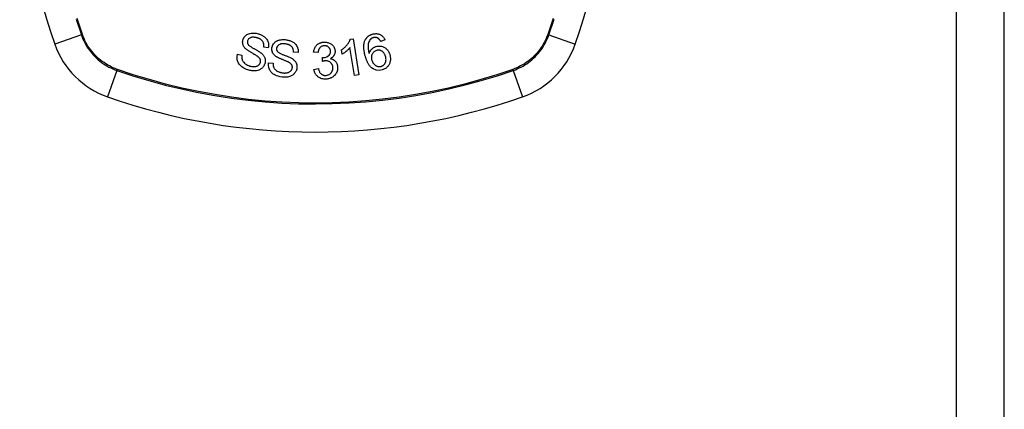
# Model space of a CAD drawing. Header units: inches. Extents: x 23 to 567, y 61 to 264.
# Tile 124 of 256: x 239.737 to 241.772, y 159.387 to 160.192. Entities that reach past the tile are written whole.
import ezdxf

# ---------------------------------------------------------------- set-up
doc = ezdxf.new("R2010")
doc.units = ezdxf.units.IN
doc.header["$MEASUREMENT"] = 0
doc.layers.add('Visible Edges(ANSI)', color=7, linetype='Continuous', lineweight=25)
doc.layers.add('Visible Tangent Edges(ANSI)', color=7, linetype='Continuous', lineweight=25)

msp = doc.modelspace()

# ---------------------------------------------------------------- linework, layer by layer
at = {"layer": 'Visible Edges(ANSI)'}
for p, q in [((241.7716, 144.7099), (241.7716, 176.4299)), ((240.2508, 160.1336), (240.2415, 160.1355)), ((240.4204, 160.1515), (240.4262, 160.1524)), ((240.4262, 160.1524), (240.4384, 160.0782)), ((240.492, 160.1501), (240.4834, 160.1468)), ((240.1874, 160.1208), (240.1966, 160.119)), ((240.3125, 160.1244), (240.303, 160.125)), ((240.3538, 160.1239), (240.3445, 160.1252)), ((240.4035, 160.1206), (240.402, 160.1294)), ((240.4293, 160.0767), (240.4198, 160.1345)), ((240.2514, 160.1029), (240.2608, 160.1024)), ((240.3627, 160.1057), (240.3633, 160.1138)), ((240.3452, 160.0892), (240.3544, 160.0908)), ((240.4384, 160.0782), (240.4293, 160.0767))]:
    msp.add_line(p, q, dxfattribs=at)
at = {"layer": 'Visible Edges(ANSI)', "flags": 128}
for points in [[(240.1987, 160.1504), (240.199, 160.1513), (240.1994, 160.1522), (240.1998, 160.1531), (240.2002, 160.154), (240.2007, 160.1549), (240.2012, 160.1557), (240.2018, 160.1565), (240.2024, 160.1573), (240.2031, 160.1581), (240.2038, 160.1588), (240.2045, 160.1595), (240.2054, 160.1602), (240.2067, 160.1611), (240.2085, 160.1622), (240.2108, 160.1631), (240.2132, 160.1638), (240.2156, 160.1642), (240.2179, 160.1644), (240.2199, 160.1645), (240.2219, 160.1644), (240.224, 160.1642), (240.2259, 160.1639), (240.2279, 160.1635), (240.2299, 160.1629)], [(240.2278, 160.1544), (240.2271, 160.1546), (240.2264, 160.1548), (240.2257, 160.155), (240.225, 160.1551), (240.2243, 160.1553), (240.2236, 160.1554), (240.2229, 160.1555), (240.2221, 160.1556), (240.2214, 160.1557), (240.2207, 160.1558), (240.22, 160.1558), (240.2192, 160.1558), (240.2185, 160.1558), (240.2178, 160.1557), (240.217, 160.1556), (240.2162, 160.1555), (240.2151, 160.1552), (240.2139, 160.1547), (240.2126, 160.154), (240.2113, 160.1532), (240.2102, 160.1522), (240.2093, 160.151), (240.2086, 160.1498), (240.2081, 160.1484)], [(240.2299, 160.1629), (240.2315, 160.1625), (240.233, 160.1619), (240.2346, 160.1613), (240.2361, 160.1607), (240.2376, 160.16), (240.239, 160.1592), (240.2405, 160.1583), (240.2418, 160.1574), (240.2431, 160.1564), (240.2445, 160.1553), (240.2458, 160.154), (240.2471, 160.1525), (240.2483, 160.1508), (240.2493, 160.149), (240.2501, 160.1472), (240.2507, 160.1455), (240.2511, 160.1439), (240.2514, 160.1424), (240.2515, 160.1409), (240.2516, 160.1395), (240.2515, 160.138), (240.2514, 160.1365), (240.2512, 160.1351), (240.2508, 160.1336)], [(240.4506, 160.1487), (240.4509, 160.1495), (240.4513, 160.1503), (240.4517, 160.1511), (240.4522, 160.1518), (240.4527, 160.1526), (240.4532, 160.1533), (240.4537, 160.154), (240.4543, 160.1547), (240.4548, 160.1554), (240.4555, 160.156), (240.4561, 160.1566), (240.4568, 160.1572), (240.4575, 160.1578), (240.4582, 160.1583), (240.4589, 160.1588), (240.4597, 160.1593), (240.4605, 160.1598), (240.4613, 160.1602), (240.4621, 160.1606), (240.4629, 160.1609), (240.4638, 160.1613), (240.4646, 160.1616), (240.4655, 160.1619), (240.4664, 160.1622)], [(240.4664, 160.1622), (240.4677, 160.1625), (240.469, 160.1628), (240.4703, 160.163), (240.4716, 160.1631), (240.473, 160.1632), (240.4743, 160.1632), (240.4757, 160.1631), (240.477, 160.1629), (240.4782, 160.1626), (240.4795, 160.1623), (240.4807, 160.1618), (240.4819, 160.1613), (240.4831, 160.1607), (240.4842, 160.16), (240.4852, 160.1592), (240.4862, 160.1584), (240.4871, 160.1575), (240.488, 160.1566), (240.4888, 160.1556), (240.4896, 160.1545), (240.4903, 160.1535), (240.4909, 160.1524), (240.4915, 160.1512), (240.492, 160.1501)], [(240.2045, 160.1318), (240.2036, 160.1326), (240.2028, 160.1335), (240.2021, 160.1344), (240.2013, 160.1353), (240.2007, 160.1363), (240.2001, 160.1373), (240.1996, 160.1383), (240.1991, 160.1393), (240.1988, 160.1402), (240.1986, 160.1411), (240.1984, 160.1419), (240.1982, 160.1427), (240.1981, 160.1434), (240.1981, 160.144), (240.198, 160.1447), (240.198, 160.1453), (240.198, 160.1459), (240.198, 160.1466), (240.1981, 160.1472), (240.1982, 160.1478), (240.1983, 160.1485), (240.1984, 160.1491), (240.1986, 160.1497), (240.1987, 160.1504)], [(240.2081, 160.1484), (240.208, 160.1481), (240.2079, 160.1478), (240.2079, 160.1475), (240.2078, 160.1472), (240.2078, 160.1468), (240.2077, 160.1465), (240.2077, 160.1462), (240.2077, 160.1459), (240.2077, 160.1456), (240.2077, 160.1453), (240.2077, 160.145), (240.2078, 160.1447), (240.2078, 160.1444), (240.2079, 160.144), (240.2079, 160.1437), (240.208, 160.1434), (240.2081, 160.1431), (240.2082, 160.1428), (240.2083, 160.1425), (240.2085, 160.1423), (240.2086, 160.142), (240.2087, 160.1417), (240.2089, 160.1414), (240.2091, 160.1411)], [(240.2091, 160.1411), (240.2096, 160.1404), (240.2103, 160.1396), (240.2112, 160.1388), (240.2123, 160.138), (240.2134, 160.1372), (240.2146, 160.1364), (240.2158, 160.1356), (240.217, 160.1348), (240.2181, 160.1341), (240.2192, 160.1335), (240.2204, 160.1328), (240.2215, 160.1322), (240.2226, 160.1316), (240.2238, 160.1309), (240.225, 160.1303), (240.2262, 160.1296), (240.2274, 160.1288), (240.2288, 160.1281), (240.2302, 160.1272), (240.2316, 160.1263), (240.233, 160.1254), (240.2344, 160.1245), (240.2356, 160.1236), (240.2368, 160.1227)], [(240.2415, 160.1355), (240.2417, 160.1368), (240.2418, 160.138), (240.2419, 160.1393), (240.2418, 160.1406), (240.2417, 160.1418), (240.2414, 160.1431), (240.241, 160.1443), (240.2406, 160.1455), (240.2399, 160.1466), (240.2393, 160.1476), (240.2386, 160.1485), (240.2379, 160.1492), (240.2371, 160.1499), (240.2364, 160.1505), (240.2356, 160.151), (240.2348, 160.1515), (240.234, 160.152), (240.2332, 160.1524), (240.2323, 160.1528), (240.2314, 160.1532), (240.2306, 160.1535), (240.2297, 160.1539), (240.2288, 160.1542), (240.2278, 160.1544)], [(240.2586, 160.1337), (240.259, 160.1359), (240.2596, 160.1379), (240.2606, 160.1399), (240.2617, 160.1418), (240.263, 160.1435), (240.2643, 160.1449), (240.2655, 160.146), (240.2665, 160.1467), (240.2674, 160.1473), (240.2682, 160.1478), (240.2691, 160.1482), (240.27, 160.1487), (240.2709, 160.149), (240.2719, 160.1494), (240.2728, 160.1497), (240.2738, 160.1499), (240.275, 160.1502), (240.2763, 160.1505), (240.2779, 160.1507), (240.2797, 160.1509), (240.2817, 160.1509), (240.2837, 160.1509), (240.2857, 160.1508), (240.2876, 160.1505)], [(240.2868, 160.1418), (240.2862, 160.1419), (240.2855, 160.142), (240.2849, 160.142), (240.2842, 160.1421), (240.2836, 160.1421), (240.283, 160.1422), (240.2823, 160.1422), (240.2817, 160.1422), (240.281, 160.1422), (240.2804, 160.1422), (240.2797, 160.1421), (240.279, 160.1421), (240.2784, 160.142), (240.2778, 160.1419), (240.2771, 160.1418), (240.2765, 160.1416), (240.2759, 160.1415), (240.2753, 160.1413), (240.2745, 160.1409), (240.273, 160.1402), (240.2712, 160.1388), (240.2697, 160.1372), (240.2687, 160.1352), (240.2681, 160.1331)], [(240.303, 160.125), (240.303, 160.1266), (240.3029, 160.1282), (240.3026, 160.1299), (240.3022, 160.1314), (240.3016, 160.133), (240.3008, 160.1344), (240.2999, 160.1357), (240.2991, 160.1367), (240.2983, 160.1374), (240.2976, 160.1379), (240.297, 160.1384), (240.2963, 160.1388), (240.2956, 160.1392), (240.2948, 160.1396), (240.2941, 160.1399), (240.2933, 160.1402), (240.2925, 160.1405), (240.2917, 160.1408), (240.2909, 160.141), (240.2901, 160.1412), (240.2893, 160.1414), (240.2885, 160.1415), (240.2877, 160.1417), (240.2868, 160.1418)], [(240.2876, 160.1505), (240.2892, 160.1503), (240.2907, 160.15), (240.2922, 160.1497), (240.2937, 160.1493), (240.2952, 160.1488), (240.2966, 160.1483), (240.298, 160.1477), (240.2994, 160.1471), (240.3008, 160.1464), (240.3022, 160.1456), (240.3036, 160.1446), (240.3052, 160.1435), (240.3067, 160.142), (240.3082, 160.1404), (240.3094, 160.1386), (240.3103, 160.1369), (240.3111, 160.1352), (240.3116, 160.1337), (240.3121, 160.1322), (240.3124, 160.1306), (240.3125, 160.1291), (240.3126, 160.1275), (240.3126, 160.126), (240.3125, 160.1244)], [(240.3445, 160.1252), (240.3448, 160.1269), (240.3451, 160.1286), (240.3456, 160.1303), (240.3462, 160.1319), (240.3469, 160.1335), (240.3477, 160.1351), (240.3486, 160.1365), (240.3496, 160.1378), (240.3505, 160.1388), (240.3514, 160.1398), (240.3523, 160.1406), (240.3532, 160.1413), (240.3541, 160.1419), (240.3551, 160.1425), (240.3561, 160.1431), (240.3571, 160.1436), (240.3582, 160.144), (240.3593, 160.1444), (240.3604, 160.1448), (240.3615, 160.145), (240.3626, 160.1453), (240.3638, 160.1454), (240.365, 160.1456), (240.3661, 160.1456)], [(240.3667, 160.1381), (240.3654, 160.138), (240.3641, 160.1378), (240.3628, 160.1374), (240.3616, 160.137), (240.3605, 160.1364), (240.3595, 160.1357), (240.3587, 160.1351), (240.358, 160.1345), (240.3575, 160.1339), (240.3571, 160.1334), (240.3566, 160.1328), (240.3562, 160.1322), (240.3559, 160.1316), (240.3556, 160.1309), (240.3553, 160.1303), (240.355, 160.1296), (240.3548, 160.1289), (240.3545, 160.1282), (240.3544, 160.1275), (240.3542, 160.1268), (240.3541, 160.1261), (240.3539, 160.1254), (240.3538, 160.1246), (240.3538, 160.1239)], [(240.3661, 160.1456), (240.3678, 160.1457), (240.3694, 160.1456), (240.371, 160.1454), (240.3726, 160.1451), (240.3742, 160.1447), (240.3757, 160.1443), (240.3772, 160.1437), (240.3787, 160.143), (240.3801, 160.1422), (240.3814, 160.1413), (240.3826, 160.1404), (240.3837, 160.1393), (240.3847, 160.1382), (240.3855, 160.1371), (240.3862, 160.1361), (240.3868, 160.1351), (240.3873, 160.1341), (240.3877, 160.1332), (240.388, 160.1322), (240.3883, 160.1313), (240.3886, 160.1303), (240.3888, 160.1293), (240.3889, 160.1283), (240.389, 160.1272)], [(240.3795, 160.127), (240.3794, 160.1277), (240.3793, 160.1285), (240.3792, 160.1293), (240.379, 160.13), (240.3787, 160.1307), (240.3785, 160.1315), (240.3781, 160.1321), (240.3777, 160.1328), (240.3773, 160.1334), (240.3768, 160.1341), (240.3762, 160.1346), (240.3757, 160.1352), (240.375, 160.1357), (240.3744, 160.1362), (240.3737, 160.1366), (240.373, 160.137), (240.3723, 160.1373), (240.3715, 160.1375), (240.3707, 160.1378), (240.3699, 160.1379), (240.3691, 160.138), (240.3683, 160.1381), (240.3675, 160.1381), (240.3667, 160.1381)], [(240.402, 160.1294), (240.4035, 160.1304), (240.4049, 160.1315), (240.4062, 160.1325), (240.4074, 160.1335), (240.4085, 160.1345), (240.4096, 160.1355), (240.4106, 160.1365), (240.4115, 160.1375), (240.4124, 160.1384), (240.4132, 160.1394), (240.414, 160.1403), (240.4147, 160.1412), (240.4153, 160.1421), (240.4159, 160.1429), (240.4165, 160.1437), (240.417, 160.1445), (240.4175, 160.1453), (240.418, 160.1462), (240.4185, 160.147), (240.4189, 160.1479), (240.4193, 160.1488), (240.4197, 160.1497), (240.4201, 160.1506), (240.4204, 160.1515)], [(240.4516, 160.1161), (240.4512, 160.1175), (240.4508, 160.1189), (240.4504, 160.1204), (240.4501, 160.1218), (240.4498, 160.1232), (240.4495, 160.1246), (240.4492, 160.1261), (240.449, 160.1275), (240.4488, 160.1289), (240.4486, 160.1303), (240.4485, 160.1317), (240.4484, 160.1331), (240.4483, 160.1345), (240.4483, 160.1358), (240.4483, 160.1372), (240.4484, 160.1385), (240.4485, 160.1398), (240.4486, 160.1411), (240.4488, 160.1424), (240.449, 160.1437), (240.4493, 160.145), (240.4497, 160.1462), (240.4501, 160.1475), (240.4506, 160.1487)], [(240.4611, 160.1503), (240.4598, 160.1483), (240.4588, 160.1463), (240.458, 160.1441), (240.4575, 160.1419), (240.4571, 160.1398), (240.457, 160.138), (240.457, 160.1365), (240.457, 160.1355), (240.457, 160.1347), (240.4571, 160.1338), (240.4572, 160.133), (240.4573, 160.1321), (240.4574, 160.1313), (240.4575, 160.1304), (240.4577, 160.1296), (240.4578, 160.1287), (240.458, 160.1278), (240.4581, 160.127), (240.4583, 160.1261), (240.4585, 160.1253), (240.4587, 160.1245), (240.4589, 160.1236), (240.4592, 160.1228), (240.4594, 160.122)], [(240.4594, 160.122), (240.4596, 160.1227), (240.4598, 160.1233), (240.46, 160.124), (240.4603, 160.1246), (240.4606, 160.1252), (240.4609, 160.1258), (240.4612, 160.1264), (240.4615, 160.127), (240.4619, 160.1276), (240.4623, 160.1282), (240.4628, 160.1289), (240.4633, 160.1295), (240.4639, 160.1302), (240.4645, 160.1309), (240.4653, 160.1317), (240.4661, 160.1324), (240.467, 160.1331), (240.4679, 160.1338), (240.4689, 160.1344), (240.4699, 160.1349), (240.4709, 160.1355), (240.4719, 160.1359), (240.473, 160.1363), (240.4741, 160.1367)], [(240.4679, 160.1547), (240.4676, 160.1546), (240.4672, 160.1545), (240.4669, 160.1544), (240.4666, 160.1543), (240.4662, 160.1542), (240.4659, 160.154), (240.4656, 160.1539), (240.4653, 160.1537), (240.465, 160.1536), (240.4647, 160.1534), (240.4644, 160.1532), (240.4641, 160.153), (240.4638, 160.1528), (240.4635, 160.1526), (240.4633, 160.1524), (240.463, 160.1522), (240.4628, 160.152), (240.4625, 160.1518), (240.4623, 160.1515), (240.462, 160.1513), (240.4618, 160.151), (240.4616, 160.1508), (240.4614, 160.1505), (240.4611, 160.1503)], [(240.4779, 160.1535), (240.4775, 160.1537), (240.4771, 160.1539), (240.4767, 160.1541), (240.4763, 160.1543), (240.476, 160.1544), (240.4755, 160.1546), (240.4751, 160.1547), (240.4747, 160.1549), (240.4743, 160.155), (240.4739, 160.1551), (240.4735, 160.1551), (240.4731, 160.1552), (240.4726, 160.1552), (240.4722, 160.1553), (240.4718, 160.1553), (240.4713, 160.1553), (240.4709, 160.1553), (240.4705, 160.1552), (240.47, 160.1552), (240.4696, 160.1551), (240.4692, 160.1551), (240.4687, 160.155), (240.4683, 160.1549), (240.4679, 160.1547)], [(240.4741, 160.1367), (240.4762, 160.1372), (240.4784, 160.1375), (240.4805, 160.1376), (240.4826, 160.1374), (240.4847, 160.1371), (240.4867, 160.1365), (240.4885, 160.1358), (240.49, 160.1351), (240.4913, 160.1343), (240.4924, 160.1337), (240.4935, 160.1329), (240.4944, 160.1321), (240.4954, 160.1313), (240.4963, 160.1304), (240.4971, 160.1294), (240.4979, 160.1284), (240.4986, 160.1274), (240.4992, 160.1263), (240.4999, 160.1252), (240.5004, 160.1241), (240.5009, 160.123), (240.5014, 160.1218), (240.5018, 160.1206), (240.5022, 160.1194)], [(240.4834, 160.1468), (240.4832, 160.1471), (240.4831, 160.1475), (240.4829, 160.1478), (240.4827, 160.1481), (240.4825, 160.1484), (240.4823, 160.1487), (240.4821, 160.149), (240.4819, 160.1493), (240.4817, 160.1496), (240.4815, 160.1499), (240.4812, 160.1502), (240.481, 160.1505), (240.4808, 160.1508), (240.4806, 160.1511), (240.4803, 160.1514), (240.4801, 160.1516), (240.4798, 160.1519), (240.4796, 160.1521), (240.4793, 160.1524), (240.479, 160.1526), (240.4788, 160.1529), (240.4785, 160.1531), (240.4782, 160.1533), (240.4779, 160.1535)], [(240.2111, 160.0876), (240.2085, 160.0884), (240.2058, 160.0894), (240.2033, 160.0905), (240.2008, 160.0917), (240.1985, 160.093), (240.1965, 160.0944), (240.1949, 160.0958), (240.1933, 160.0972), (240.1919, 160.0988), (240.1907, 160.1004), (240.1896, 160.1022), (240.1887, 160.104), (240.188, 160.1057), (240.1874, 160.1073), (240.187, 160.1089), (240.1868, 160.1103), (240.1866, 160.1116), (240.1865, 160.113), (240.1865, 160.1143), (240.1865, 160.1156), (240.1866, 160.1169), (240.1868, 160.1182), (240.1871, 160.1195), (240.1874, 160.1208)], [(240.1966, 160.119), (240.1965, 160.1183), (240.1964, 160.1176), (240.1963, 160.1168), (240.1963, 160.1161), (240.1962, 160.1153), (240.1962, 160.1146), (240.1962, 160.1139), (240.1963, 160.1131), (240.1964, 160.1124), (240.1965, 160.1116), (240.1966, 160.1109), (240.1968, 160.1102), (240.197, 160.1095), (240.1972, 160.1086), (240.1977, 160.1077), (240.1983, 160.1065), (240.1991, 160.1052), (240.2003, 160.1039), (240.2017, 160.1024), (240.2035, 160.1009), (240.2057, 160.0994), (240.2081, 160.0982), (240.2106, 160.0971), (240.2131, 160.0963)], [(240.229, 160.116), (240.2284, 160.1164), (240.2277, 160.1169), (240.2269, 160.1174), (240.226, 160.118), (240.2251, 160.1186), (240.224, 160.1192), (240.223, 160.1198), (240.2219, 160.1204), (240.2207, 160.1211), (240.2195, 160.1218), (240.2183, 160.1225), (240.2171, 160.1232), (240.2159, 160.1239), (240.2147, 160.1246), (240.2135, 160.1253), (240.2124, 160.126), (240.2113, 160.1267), (240.2102, 160.1274), (240.2092, 160.1281), (240.2081, 160.1288), (240.2071, 160.1295), (240.2061, 160.1303), (240.2053, 160.131), (240.2045, 160.1318)], [(240.2346, 160.1034), (240.2347, 160.1041), (240.2349, 160.1048), (240.235, 160.1056), (240.235, 160.1063), (240.235, 160.107), (240.2349, 160.1078), (240.2347, 160.1085), (240.2346, 160.1092), (240.2344, 160.1098), (240.2341, 160.1103), (240.2339, 160.1108), (240.2336, 160.1113), (240.2333, 160.1118), (240.233, 160.1122), (240.2326, 160.1126), (240.2323, 160.113), (240.2319, 160.1135), (240.2315, 160.1138), (240.2311, 160.1142), (240.2307, 160.1146), (240.2303, 160.115), (240.2299, 160.1153), (240.2294, 160.1156), (240.229, 160.116)], [(240.2368, 160.1227), (240.2377, 160.1218), (240.2387, 160.1209), (240.2396, 160.1199), (240.2404, 160.1189), (240.2412, 160.1179), (240.242, 160.1168), (240.2426, 160.1157), (240.2432, 160.1145), (240.2436, 160.1135), (240.244, 160.1125), (240.2442, 160.1115), (240.2444, 160.1106), (240.2446, 160.1098), (240.2447, 160.109), (240.2447, 160.1083), (240.2448, 160.1075), (240.2448, 160.1068), (240.2447, 160.106), (240.2447, 160.1053), (240.2446, 160.1045), (240.2445, 160.1038), (240.2443, 160.103), (240.2442, 160.1023), (240.244, 160.1016)], [(240.2668, 160.1161), (240.2659, 160.1168), (240.2649, 160.1176), (240.2641, 160.1184), (240.2632, 160.1192), (240.2625, 160.1201), (240.2617, 160.121), (240.2611, 160.1219), (240.2605, 160.1229), (240.26, 160.1238), (240.2597, 160.1246), (240.2594, 160.1254), (240.2591, 160.1261), (240.2589, 160.1267), (240.2588, 160.1274), (240.2586, 160.128), (240.2585, 160.1286), (240.2585, 160.1293), (240.2584, 160.1299), (240.2584, 160.1305), (240.2584, 160.1312), (240.2584, 160.1318), (240.2584, 160.1324), (240.2585, 160.1331), (240.2586, 160.1337)], [(240.2933, 160.1039), (240.2927, 160.1042), (240.2919, 160.1046), (240.291, 160.105), (240.2901, 160.1055), (240.2891, 160.1059), (240.288, 160.1064), (240.2868, 160.1068), (240.2856, 160.1073), (240.2844, 160.1078), (240.2831, 160.1083), (240.2818, 160.1089), (240.2805, 160.1094), (240.2792, 160.1099), (240.278, 160.1105), (240.2767, 160.111), (240.2755, 160.1115), (240.2743, 160.112), (240.2731, 160.1126), (240.272, 160.1131), (240.2708, 160.1137), (240.2697, 160.1143), (240.2687, 160.1149), (240.2677, 160.1155), (240.2668, 160.1161)], [(240.2681, 160.1331), (240.2681, 160.1328), (240.268, 160.1324), (240.268, 160.1321), (240.268, 160.1318), (240.268, 160.1315), (240.268, 160.1312), (240.268, 160.1309), (240.2681, 160.1306), (240.2681, 160.1303), (240.2682, 160.13), (240.2682, 160.1296), (240.2683, 160.1293), (240.2684, 160.129), (240.2685, 160.1287), (240.2686, 160.1285), (240.2687, 160.1282), (240.2689, 160.1279), (240.269, 160.1276), (240.2692, 160.1273), (240.2693, 160.1271), (240.2695, 160.1268), (240.2697, 160.1265), (240.2699, 160.1263), (240.2701, 160.126)], [(240.2701, 160.126), (240.2707, 160.1254), (240.2716, 160.1247), (240.2726, 160.124), (240.2737, 160.1233), (240.275, 160.1227), (240.2763, 160.122), (240.2776, 160.1214), (240.2788, 160.1209), (240.28, 160.1203), (240.2812, 160.1198), (240.2824, 160.1194), (240.2836, 160.1189), (240.2848, 160.1184), (240.2861, 160.118), (240.2873, 160.1175), (240.2886, 160.117), (240.29, 160.1164), (240.2914, 160.1158), (240.2929, 160.1152), (240.2945, 160.1145), (240.296, 160.1138), (240.2975, 160.1131), (240.2989, 160.1123), (240.3001, 160.1116)], [(240.3648, 160.1137), (240.3684, 160.1142), (240.3719, 160.1154), (240.3749, 160.1171), (240.3766, 160.1185), (240.3771, 160.1191), (240.3774, 160.1194), (240.3776, 160.1198), (240.3779, 160.1201), (240.3781, 160.1205), (240.3783, 160.1209), (240.3785, 160.1213), (240.3787, 160.1217), (240.3789, 160.1221), (240.379, 160.1226), (240.3791, 160.123), (240.3792, 160.1234), (240.3793, 160.1239), (240.3794, 160.1243), (240.3794, 160.1247), (240.3795, 160.1252), (240.3795, 160.1256), (240.3795, 160.1261), (240.3795, 160.1265), (240.3795, 160.127)], [(240.389, 160.1272), (240.389, 160.1265), (240.389, 160.1259), (240.3889, 160.1252), (240.3889, 160.1245), (240.3888, 160.1238), (240.3887, 160.1231), (240.3885, 160.1224), (240.3883, 160.1218), (240.3881, 160.1211), (240.3879, 160.1205), (240.3876, 160.1198), (240.3873, 160.1191), (240.3869, 160.1184), (240.3865, 160.1177), (240.386, 160.117), (240.3854, 160.1163), (240.3848, 160.1156), (240.3841, 160.1149), (240.3834, 160.1142), (240.3826, 160.1136), (240.3819, 160.1131), (240.381, 160.1125), (240.3802, 160.112), (240.3793, 160.1116)], [(240.4198, 160.1345), (240.4194, 160.134), (240.419, 160.1335), (240.4186, 160.133), (240.4181, 160.1325), (240.4177, 160.132), (240.4172, 160.1315), (240.4167, 160.131), (240.4162, 160.1305), (240.4157, 160.13), (240.4153, 160.1295), (240.4148, 160.1291), (240.4143, 160.1286), (240.4137, 160.1282), (240.4132, 160.1277), (240.4127, 160.1272), (240.412, 160.1266), (240.4111, 160.126), (240.4102, 160.1253), (240.4093, 160.1245), (240.4082, 160.1237), (240.4071, 160.1229), (240.4059, 160.1221), (240.4047, 160.1213), (240.4035, 160.1206)], [(240.4866, 160.0883), (240.4801, 160.0873), (240.4737, 160.0879), (240.4678, 160.0903), (240.4642, 160.0928), (240.4631, 160.0938), (240.4622, 160.0948), (240.4613, 160.0958), (240.4604, 160.0968), (240.4596, 160.0979), (240.4589, 160.099), (240.4582, 160.1001), (240.4575, 160.1012), (240.4569, 160.1024), (240.4563, 160.1036), (240.4557, 160.1048), (240.4551, 160.106), (240.4546, 160.1073), (240.4541, 160.1085), (240.4536, 160.1098), (240.4532, 160.111), (240.4527, 160.1123), (240.4523, 160.1136), (240.4519, 160.1149), (240.4516, 160.1161)], [(240.4746, 160.1284), (240.4732, 160.1279), (240.4719, 160.1273), (240.4706, 160.1266), (240.4695, 160.1258), (240.4684, 160.1248), (240.4675, 160.1238), (240.4667, 160.1228), (240.4661, 160.1219), (240.4656, 160.1211), (240.4652, 160.1203), (240.4649, 160.1195), (240.4646, 160.1187), (240.4644, 160.1179), (240.4642, 160.117), (240.464, 160.1162), (240.4639, 160.1154), (240.4639, 160.1145), (240.4639, 160.1137), (240.4639, 160.1128), (240.464, 160.112), (240.4641, 160.1111), (240.4643, 160.1103), (240.4645, 160.1095), (240.4647, 160.1086)], [(240.4932, 160.1163), (240.4928, 160.1175), (240.4924, 160.1187), (240.4918, 160.1199), (240.4913, 160.1211), (240.4906, 160.1222), (240.4899, 160.1233), (240.489, 160.1243), (240.4881, 160.1252), (240.4872, 160.126), (240.4862, 160.1267), (240.4853, 160.1272), (240.4845, 160.1277), (240.4837, 160.128), (240.4829, 160.1283), (240.4821, 160.1285), (240.4813, 160.1287), (240.4805, 160.1289), (240.4796, 160.1289), (240.4788, 160.129), (240.4779, 160.1289), (240.4771, 160.1289), (240.4762, 160.1287), (240.4754, 160.1286), (240.4746, 160.1284)], [(240.4843, 160.0955), (240.4851, 160.0958), (240.4858, 160.096), (240.4865, 160.0964), (240.4872, 160.0967), (240.4878, 160.0971), (240.4885, 160.0976), (240.4891, 160.098), (240.4897, 160.0985), (240.4902, 160.0991), (240.4907, 160.0997), (240.4912, 160.1003), (240.4916, 160.1009), (240.492, 160.1015), (240.4924, 160.1022), (240.4927, 160.1029), (240.4931, 160.1038), (240.4935, 160.1049), (240.4938, 160.1062), (240.4941, 160.1078), (240.4942, 160.1095), (240.4941, 160.1112), (240.4939, 160.1129), (240.4936, 160.1146), (240.4932, 160.1163)], [(240.5022, 160.1194), (240.5025, 160.1179), (240.5029, 160.1164), (240.5031, 160.1149), (240.5033, 160.1133), (240.5033, 160.1118), (240.5033, 160.1102), (240.5032, 160.1086), (240.503, 160.107), (240.5027, 160.1055), (240.5023, 160.1039), (240.5019, 160.1024), (240.5013, 160.1009), (240.5006, 160.0995), (240.4998, 160.0981), (240.499, 160.0968), (240.498, 160.0955), (240.4969, 160.0943), (240.4957, 160.0932), (240.4944, 160.0921), (240.4929, 160.0911), (240.4914, 160.0903), (240.4899, 160.0895), (240.4883, 160.0889), (240.4866, 160.0883)], [(240.244, 160.1016), (240.2436, 160.1005), (240.2432, 160.0994), (240.2428, 160.0984), (240.2422, 160.0974), (240.2417, 160.0964), (240.241, 160.0955), (240.2403, 160.0945), (240.2396, 160.0937), (240.2388, 160.0928), (240.238, 160.092), (240.237, 160.0912), (240.2357, 160.0902), (240.2339, 160.0891), (240.2316, 160.088), (240.2292, 160.0872), (240.2268, 160.0866), (240.2246, 160.0863), (240.2226, 160.0862), (240.2206, 160.0861), (240.2187, 160.0862), (240.2168, 160.0864), (240.2149, 160.0867), (240.213, 160.0871), (240.2111, 160.0876)], [(240.2131, 160.0963), (240.2149, 160.0958), (240.2166, 160.0955), (240.2184, 160.0952), (240.2202, 160.0951), (240.2219, 160.095), (240.2233, 160.0951), (240.2246, 160.0953), (240.2256, 160.0955), (240.2266, 160.0957), (240.2276, 160.0961), (240.2286, 160.0965), (240.2295, 160.0969), (240.2304, 160.0975), (240.2311, 160.0981), (240.2317, 160.0986), (240.2322, 160.0992), (240.2327, 160.0997), (240.233, 160.1002), (240.2334, 160.1007), (240.2337, 160.1012), (240.2339, 160.1017), (240.2342, 160.1023), (240.2344, 160.1028), (240.2346, 160.1034)], [(240.2796, 160.0733), (240.2752, 160.0741), (240.2711, 160.0751), (240.2677, 160.0763), (240.265, 160.0776), (240.263, 160.0787), (240.2614, 160.0797), (240.2599, 160.0809), (240.2585, 160.0822), (240.2572, 160.0836), (240.256, 160.0851), (240.2549, 160.0866), (240.2541, 160.088), (240.2534, 160.0895), (240.2528, 160.0908), (240.2524, 160.0921), (240.252, 160.0933), (240.2518, 160.0945), (240.2515, 160.0957), (240.2514, 160.0969), (240.2513, 160.0981), (240.2512, 160.0993), (240.2512, 160.1005), (240.2513, 160.1017), (240.2514, 160.1029)], [(240.2608, 160.1024), (240.2608, 160.1012), (240.2608, 160.0999), (240.261, 160.0987), (240.2611, 160.0974), (240.2614, 160.0962), (240.2617, 160.095), (240.2621, 160.0939), (240.2626, 160.0927), (240.2633, 160.0916), (240.264, 160.0905), (240.265, 160.0894), (240.266, 160.0884), (240.2671, 160.0874), (240.2683, 160.0866), (240.2694, 160.0859), (240.2706, 160.0852), (240.2717, 160.0847), (240.2729, 160.0841), (240.2741, 160.0837), (240.2753, 160.0833), (240.2765, 160.0829), (240.2778, 160.0826), (240.2791, 160.0824), (240.2803, 160.0822)], [(240.3006, 160.0922), (240.3007, 160.0929), (240.3007, 160.0936), (240.3007, 160.0943), (240.3006, 160.095), (240.3005, 160.0957), (240.3003, 160.0964), (240.3001, 160.097), (240.2999, 160.0977), (240.2996, 160.0983), (240.2993, 160.0988), (240.299, 160.0993), (240.2986, 160.0997), (240.2983, 160.1002), (240.2979, 160.1006), (240.2975, 160.101), (240.2971, 160.1013), (240.2967, 160.1017), (240.2962, 160.1021), (240.2958, 160.1024), (240.2953, 160.1027), (240.2948, 160.103), (240.2943, 160.1033), (240.2938, 160.1036), (240.2933, 160.1039)], [(240.3001, 160.1116), (240.3012, 160.1109), (240.3022, 160.1101), (240.3033, 160.1092), (240.3043, 160.1084), (240.3052, 160.1074), (240.3061, 160.1065), (240.3069, 160.1054), (240.3076, 160.1044), (240.3082, 160.1034), (240.3087, 160.1025), (240.3091, 160.1015), (240.3094, 160.1007), (240.3096, 160.0999), (240.3098, 160.0991), (240.31, 160.0984), (240.3101, 160.0977), (240.3102, 160.0969), (240.3103, 160.0962), (240.3103, 160.0954), (240.3104, 160.0947), (240.3103, 160.094), (240.3103, 160.0932), (240.3102, 160.0925), (240.3101, 160.0917)], [(240.3691, 160.107), (240.3688, 160.107), (240.3685, 160.107), (240.3683, 160.107), (240.368, 160.1069), (240.3677, 160.1069), (240.3675, 160.1069), (240.3672, 160.1068), (240.3669, 160.1068), (240.3667, 160.1067), (240.3664, 160.1067), (240.3661, 160.1066), (240.3659, 160.1066), (240.3656, 160.1065), (240.3653, 160.1064), (240.365, 160.1064), (240.3648, 160.1063), (240.3645, 160.1062), (240.3642, 160.1062), (240.364, 160.1061), (240.3637, 160.106), (240.3634, 160.1059), (240.3632, 160.1059), (240.3629, 160.1058), (240.3627, 160.1057)], [(240.3633, 160.1138), (240.3633, 160.1138), (240.3634, 160.1138), (240.3635, 160.1138), (240.3635, 160.1138), (240.3636, 160.1138), (240.3636, 160.1138), (240.3637, 160.1138), (240.3638, 160.1138), (240.3638, 160.1138), (240.3639, 160.1138), (240.364, 160.1138), (240.364, 160.1138), (240.3641, 160.1137), (240.3641, 160.1137), (240.3642, 160.1137), (240.3643, 160.1137), (240.3643, 160.1137), (240.3644, 160.1137), (240.3645, 160.1137), (240.3645, 160.1137), (240.3646, 160.1137), (240.3646, 160.1137), (240.3647, 160.1137), (240.3648, 160.1137)], [(240.3844, 160.0931), (240.3844, 160.094), (240.3843, 160.0948), (240.3841, 160.0956), (240.384, 160.0965), (240.3837, 160.0973), (240.3835, 160.098), (240.3831, 160.0988), (240.3828, 160.0996), (240.3824, 160.1003), (240.3819, 160.101), (240.3814, 160.1017), (240.3809, 160.1023), (240.3803, 160.103), (240.3796, 160.1036), (240.3789, 160.1042), (240.378, 160.1048), (240.377, 160.1054), (240.376, 160.1059), (240.3749, 160.1063), (240.3738, 160.1066), (240.3726, 160.1068), (240.3714, 160.107), (240.3703, 160.107), (240.3691, 160.107)], [(240.3793, 160.1116), (240.3801, 160.1114), (240.3809, 160.1112), (240.3817, 160.111), (240.3824, 160.1108), (240.3832, 160.1105), (240.3839, 160.1102), (240.3846, 160.1099), (240.3853, 160.1095), (240.386, 160.1091), (240.3867, 160.1087), (240.3873, 160.1082), (240.3879, 160.1077), (240.3885, 160.1072), (240.3891, 160.1067), (240.3898, 160.1059), (240.3905, 160.105), (240.3912, 160.104), (240.3919, 160.1027), (240.3926, 160.1013), (240.3931, 160.0999), (240.3936, 160.0984), (240.3939, 160.0969), (240.3941, 160.0953), (240.3942, 160.0938)], [(240.4647, 160.1086), (240.465, 160.1078), (240.4653, 160.1069), (240.4656, 160.1061), (240.466, 160.1053), (240.4664, 160.1045), (240.4668, 160.1037), (240.4673, 160.1029), (240.4678, 160.1022), (240.4683, 160.1015), (240.4689, 160.1007), (240.4695, 160.1), (240.4702, 160.0994), (240.4709, 160.0987), (240.4716, 160.0981), (240.4724, 160.0975), (240.4733, 160.097), (240.4741, 160.0965), (240.4751, 160.0961), (240.476, 160.0958), (240.4772, 160.0954), (240.4788, 160.0951), (240.4807, 160.095), (240.4825, 160.0951), (240.4843, 160.0955)], [(240.3101, 160.0917), (240.31, 160.0906), (240.3097, 160.0894), (240.3094, 160.0883), (240.309, 160.0872), (240.3085, 160.0862), (240.308, 160.0851), (240.3075, 160.0841), (240.3068, 160.0831), (240.3061, 160.0822), (240.3053, 160.0812), (240.3044, 160.0802), (240.3034, 160.0792), (240.3022, 160.0782), (240.3009, 160.0773), (240.2996, 160.0765), (240.2982, 160.0757), (240.2967, 160.0751), (240.2952, 160.0745), (240.2936, 160.074), (240.2914, 160.0735), (240.2888, 160.0731), (240.2857, 160.0729), (240.2827, 160.073), (240.2796, 160.0733)], [(240.2803, 160.0822), (240.2816, 160.082), (240.2828, 160.0819), (240.2841, 160.0818), (240.2853, 160.0818), (240.2865, 160.0819), (240.2878, 160.082), (240.289, 160.0821), (240.2902, 160.0824), (240.2914, 160.0827), (240.2926, 160.083), (240.2937, 160.0835), (240.2948, 160.084), (240.2958, 160.0846), (240.2967, 160.0853), (240.2975, 160.086), (240.2982, 160.0868), (240.2987, 160.0875), (240.2991, 160.0881), (240.2995, 160.0888), (240.2998, 160.0894), (240.3001, 160.0901), (240.3003, 160.0908), (240.3005, 160.0915), (240.3006, 160.0922)], [(240.37, 160.0692), (240.3679, 160.0692), (240.3657, 160.0693), (240.3636, 160.0696), (240.3614, 160.0701), (240.3594, 160.0708), (240.3575, 160.0716), (240.3559, 160.0725), (240.3546, 160.0734), (240.3535, 160.0742), (240.3526, 160.075), (240.3517, 160.0758), (240.3509, 160.0767), (240.3501, 160.0776), (240.3494, 160.0785), (240.3488, 160.0795), (240.3481, 160.0805), (240.3476, 160.0815), (240.3471, 160.0825), (240.3467, 160.0836), (240.3463, 160.0847), (240.3459, 160.0858), (240.3457, 160.0869), (240.3454, 160.0881), (240.3452, 160.0892)], [(240.3544, 160.0908), (240.3547, 160.0896), (240.3551, 160.0884), (240.3555, 160.0872), (240.356, 160.086), (240.3565, 160.0849), (240.3571, 160.0837), (240.3578, 160.0827), (240.3585, 160.0816), (240.3594, 160.0807), (240.3602, 160.0799), (240.361, 160.0793), (240.3617, 160.0788), (240.3623, 160.0784), (240.3629, 160.0781), (240.3635, 160.0778), (240.3642, 160.0776), (240.3648, 160.0774), (240.3655, 160.0772), (240.3662, 160.077), (240.3669, 160.0769), (240.3676, 160.0768), (240.3683, 160.0768), (240.369, 160.0768), (240.3697, 160.0768)], [(240.3697, 160.0768), (240.3709, 160.0769), (240.3721, 160.0771), (240.3733, 160.0773), (240.3745, 160.0777), (240.3756, 160.0781), (240.3766, 160.0787), (240.3776, 160.0793), (240.3786, 160.08), (240.3794, 160.0807), (240.3801, 160.0814), (240.3808, 160.0821), (240.3814, 160.0828), (240.3819, 160.0836), (240.3824, 160.0844), (240.3828, 160.0852), (240.3832, 160.086), (240.3836, 160.0869), (240.3838, 160.0877), (240.3841, 160.0886), (240.3842, 160.0895), (240.3844, 160.0904), (240.3844, 160.0913), (240.3844, 160.0922), (240.3844, 160.0931)], [(240.3942, 160.0938), (240.3942, 160.0917), (240.394, 160.0896), (240.3937, 160.0875), (240.3931, 160.0855), (240.3924, 160.0836), (240.3914, 160.0817), (240.3903, 160.0799), (240.3891, 160.0784), (240.388, 160.077), (240.3868, 160.0759), (240.3858, 160.075), (240.3848, 160.0742), (240.3837, 160.0734), (240.3826, 160.0727), (240.3815, 160.0721), (240.3803, 160.0715), (240.3791, 160.071), (240.3779, 160.0706), (240.3766, 160.0702), (240.3753, 160.0699), (240.374, 160.0696), (240.3727, 160.0694), (240.3714, 160.0693), (240.37, 160.0692)]]:
    msp.add_lwpolyline(points, dxfattribs=at)
at = {"layer": 'Visible Edges(ANSI)'}
for centre, radius, start, end in [((241.0366, 160.5699), 1.2992, 160.7337, 199.2663), ((239.6586, 160.5699), 1.2992, 340.7337, 19.2663), ((239.9774, 160.1997), 0.1772, 199.2663, 250.7337), ((240.7179, 160.1997), 0.1772, 289.2663, 340.7337), ((240.3476, 161.2589), 1.2992, 250.7337, 289.2663)]:
    msp.add_arc(centre, radius, start, end, dxfattribs=at)
at = {"layer": 'Visible Tangent Edges(ANSI)'}
for p, q in [((241.6726, 144.7099), (241.6726, 176.4299)), ((239.8648, 160.1604), (239.8101, 160.1413)), ((239.8671, 160.1611), (239.8669, 160.1616)), ((240.8283, 160.1616), (240.8282, 160.1611)), ((240.8304, 160.1604), (240.8851, 160.1413)), ((239.938, 160.0871), (239.9189, 160.0325)), ((239.9393, 160.0892), (239.9388, 160.0894)), ((240.7564, 160.0894), (240.756, 160.0892)), ((240.7572, 160.0871), (240.7763, 160.0325))]:
    msp.add_line(p, q, dxfattribs=at)
at = {"layer": 'Visible Tangent Edges(ANSI)', "flags": 128}
for points in [[(239.8539, 160.1933), (239.8648, 160.1604)], [(239.8669, 160.1616), (239.8559, 160.1944)], [(240.8393, 160.1944), (240.834, 160.178), (240.8283, 160.1616)], [(240.8304, 160.1604), (240.8414, 160.1933)], [(239.8648, 160.1604), (239.8663, 160.1562), (239.868, 160.152), (239.8699, 160.148), (239.8719, 160.144), (239.874, 160.1401), (239.8763, 160.1362), (239.8788, 160.1325), (239.8813, 160.1288), (239.8841, 160.1253), (239.8869, 160.1218), (239.8899, 160.1185), (239.893, 160.1153), (239.8962, 160.1122), (239.8995, 160.1092), (239.903, 160.1064), (239.9065, 160.1037), (239.9102, 160.1011), (239.9139, 160.0986), (239.9177, 160.0964), (239.9217, 160.0942), (239.9256, 160.0922), (239.9297, 160.0904), (239.9338, 160.0887), (239.938, 160.0871)], [(239.9388, 160.0894), (239.9347, 160.0909), (239.9307, 160.0926), (239.9267, 160.0945), (239.9228, 160.0964), (239.919, 160.0986), (239.9153, 160.1008), (239.9116, 160.1032), (239.9081, 160.1058), (239.9046, 160.1084), (239.9012, 160.1112), (239.898, 160.1141), (239.8948, 160.1172), (239.8918, 160.1203), (239.8889, 160.1236), (239.8861, 160.1269), (239.8834, 160.1304), (239.8809, 160.1339), (239.8785, 160.1376), (239.8762, 160.1413), (239.8741, 160.1451), (239.8721, 160.149), (239.8703, 160.153), (239.8686, 160.157), (239.8671, 160.1611)], [(240.8282, 160.1611), (240.8266, 160.157), (240.8249, 160.153), (240.8231, 160.149), (240.8211, 160.1451), (240.819, 160.1413), (240.8167, 160.1376), (240.8143, 160.1339), (240.8118, 160.1304), (240.8091, 160.1269), (240.8063, 160.1236), (240.8034, 160.1203), (240.8004, 160.1172), (240.7973, 160.1141), (240.794, 160.1112), (240.7906, 160.1084), (240.7872, 160.1058), (240.7836, 160.1032), (240.78, 160.1008), (240.7762, 160.0986), (240.7724, 160.0964), (240.7685, 160.0945), (240.7646, 160.0926), (240.7605, 160.0909), (240.7564, 160.0894)], [(240.7572, 160.0871), (240.7614, 160.0887), (240.7655, 160.0903), (240.7696, 160.0922), (240.7736, 160.0942), (240.7775, 160.0963), (240.7813, 160.0986), (240.7851, 160.1011), (240.7887, 160.1037), (240.7923, 160.1064), (240.7957, 160.1092), (240.7991, 160.1122), (240.8023, 160.1153), (240.8054, 160.1185), (240.8083, 160.1218), (240.8112, 160.1253), (240.8139, 160.1288), (240.8165, 160.1325), (240.8189, 160.1362), (240.8212, 160.1401), (240.8234, 160.144), (240.8254, 160.148), (240.8272, 160.152), (240.8289, 160.1562), (240.8304, 160.1604)], [(239.938, 160.0871), (239.971, 160.0762), (240.0043, 160.0661), (240.0379, 160.057), (240.0718, 160.0488), (240.106, 160.0416), (240.1403, 160.0353), (240.1748, 160.03), (240.2095, 160.0256), (240.2442, 160.0222), (240.2789, 160.0198), (240.3137, 160.0184), (240.3484, 160.018), (240.3831, 160.0185), (240.4178, 160.0199), (240.4525, 160.0224), (240.4871, 160.0258), (240.5215, 160.0301), (240.5558, 160.0354), (240.5899, 160.0417), (240.6239, 160.0489), (240.6576, 160.0571), (240.6911, 160.0662), (240.7243, 160.0762), (240.7572, 160.0871)], [(240.756, 160.0892), (240.7232, 160.0782), (240.6901, 160.0682), (240.6567, 160.059), (240.6231, 160.0508), (240.5893, 160.0435), (240.5553, 160.0372), (240.5211, 160.0319), (240.4867, 160.0275), (240.4522, 160.0241), (240.4176, 160.0216), (240.383, 160.0201), (240.3484, 160.0196), (240.3138, 160.0201), (240.2791, 160.0215), (240.2445, 160.0239), (240.2098, 160.0273), (240.1753, 160.0317), (240.1409, 160.0371), (240.1066, 160.0434), (240.0726, 160.0507), (240.0388, 160.0589), (240.0053, 160.0681), (239.9721, 160.0782), (239.9393, 160.0892)]]:
    msp.add_lwpolyline(points, dxfattribs=at)
at = {"layer": 'Visible Tangent Edges(ANSI)'}
for centre, major_axis, start_param, end_param in [((239.8695, 160.162), (0.00931, 0.00321), 4.18856, 4.452267), ((240.8258, 160.162), (-0.00931, 0.00321), 1.830918, 2.094625), ((239.9397, 160.0918), (0.00321, 0.00931), 1.830918, 2.094625), ((240.7556, 160.0918), (-0.00321, 0.00931), 4.18856, 4.452267)]:
    msp.add_ellipse(centre, major_axis=major_axis, ratio=0.002592, start_param=start_param, end_param=end_param, dxfattribs=at)

doc.saveas('drawing.dxf')
